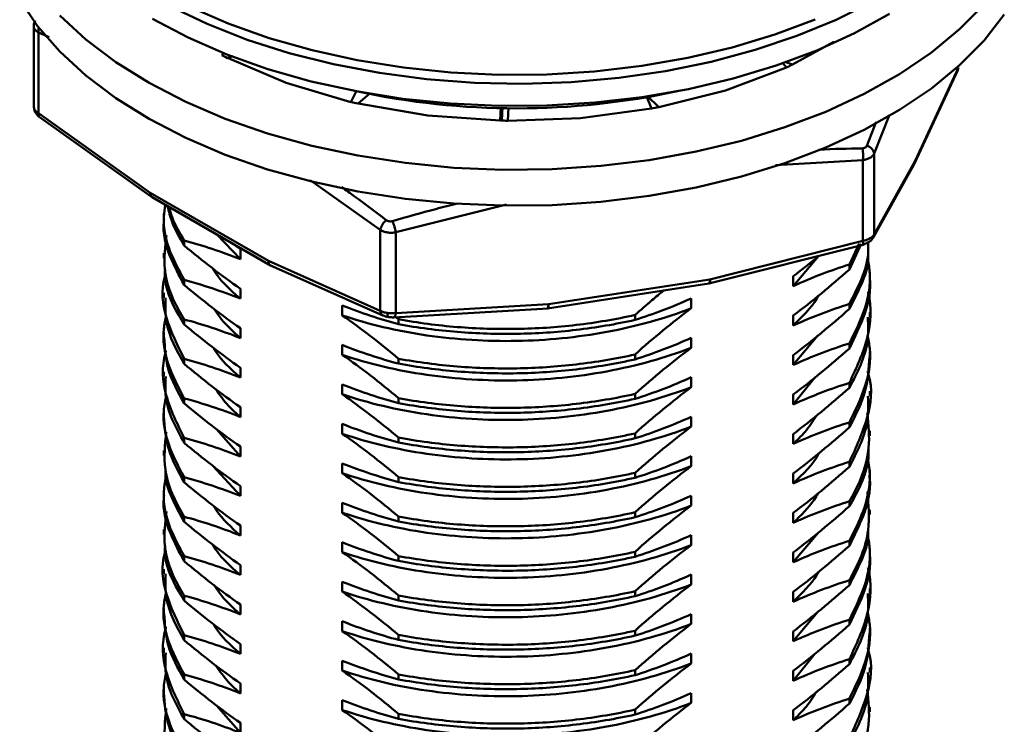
# Model space of a CAD drawing. Header units: millimetres. Extents: x 3186 to 3452, y 1587 to 1771.
# Tile 15 of 17: x 3337 to 3368, y 1723 to 1745. Entities that reach past the tile are written whole.
import ezdxf

# ---------------------------------------------------------------- set-up
doc = ezdxf.new("R2010")
doc.units = ezdxf.units.MM
doc.layers.add('粗实线层', color=7, linetype='Continuous', lineweight=50)

msp = doc.modelspace()

# ---------------------------------------------------------------- linework, layer by layer
at = {"layer": '粗实线层'}
for p, q in [((3337.861, 1744.36), (3337.861, 1741.846)), ((3338.007, 1744.154), (3338.007, 1741.644)), ((3338.34, 1744.006), (3338.007, 1744.154)), ((3361.42, 1743.155), (3362.704, 1743.86)), ((3343.698, 1743.452), (3343.762, 1743.515)), ((3344.041, 1743.413), (3343.876, 1743.361)), ((3343.876, 1743.361), (3345.695, 1742.586)), ((3359.339, 1742.357), (3361.233, 1743.07)), ((3361.233, 1743.07), (3361.107, 1743.21)), ((3361.181, 1743.24), (3361.42, 1743.155)), ((3366.572, 1743.061), (3365.229, 1740.168)), ((3365.211, 1740.086), (3366.554, 1742.979)), ((3345.695, 1742.586), (3347.711, 1741.995)), ((3347.711, 1741.995), (3347.884, 1742.344)), ((3348.311, 1742.271), (3347.932, 1741.944)), ((3357.041, 1741.792), (3356.888, 1742.181)), ((3356.913, 1742.186), (3357.268, 1741.835)), ((3357.268, 1741.835), (3359.339, 1742.357)), ((3347.932, 1741.944), (3350.101, 1741.576)), ((3352.345, 1741.419), (3352.365, 1741.834)), ((3352.607, 1741.822), (3352.583, 1741.415)), ((3354.84, 1741.496), (3357.041, 1741.792)), ((3338.007, 1741.644), (3341.48, 1739.179)), ((3338.034, 1741.53), (3341.523, 1739.054)), ((3350.101, 1741.576), (3352.345, 1741.419)), ((3352.583, 1741.415), (3354.84, 1741.496)), ((3364.434, 1741.597), (3363.958, 1740.399)), ((3364.019, 1741.38), (3363.734, 1740.639)), ((3363.958, 1740.399), (3363.958, 1737.888)), ((3363.604, 1740.195), (3360.893, 1740.038)), ((3363.604, 1737.684), (3363.604, 1740.195)), ((3363.933, 1737.797), (3365.19, 1740.05)), ((3363.958, 1737.888), (3365.229, 1740.168)), ((3365.204, 1740.077), (3365.209, 1740.086)), ((3348.622, 1738.026), (3346.441, 1739.574)), ((3345.149, 1737.061), (3341.48, 1739.179)), ((3341.542, 1739.042), (3345.211, 1736.924)), ((3352.539, 1738.816), (3349.105, 1737.952)), ((3341.898, 1738.524), (3341.898, 1738.371)), ((3343.55, 1737.883), (3344.277, 1737.117)), ((3348.622, 1735.516), (3348.622, 1738.026)), ((3349.105, 1737.952), (3349.105, 1735.441)), ((3342.532, 1737.697), (3342.532, 1737.544)), ((3344.01, 1737.617), (3344.277, 1737.423)), ((3358.821, 1736.362), (3363.614, 1737.567)), ((3358.86, 1736.491), (3363.604, 1737.684)), ((3363.189, 1736.952), (3363.488, 1737.601)), ((3363.189, 1736.799), (3363.557, 1737.595)), ((3341.898, 1737.299), (3341.898, 1737.146)), ((3344.277, 1737.423), (3344.277, 1737.117)), ((3361.444, 1736.284), (3362.228, 1737.207)), ((3345.149, 1737.061), (3348.622, 1735.516)), ((3345.193, 1736.934), (3348.706, 1735.368)), ((3363.189, 1736.799), (3363.189, 1736.952)), ((3361.444, 1736.284), (3361.444, 1736.59)), ((3363.822, 1736.538), (3363.822, 1736.691)), ((3342.532, 1736.473), (3342.532, 1736.32)), ((3353.817, 1735.587), (3358.828, 1736.362)), ((3358.86, 1736.491), (3353.849, 1735.716)), ((3358.828, 1736.363), (3358.843, 1736.365)), ((3341.898, 1736.074), (3341.898, 1735.921)), ((3344.277, 1736.198), (3344.277, 1735.892)), ((3347.443, 1735.374), (3347.443, 1735.681)), ((3349.105, 1735.441), (3353.849, 1735.716)), ((3358.278, 1735.902), (3358.278, 1735.595)), ((3363.189, 1735.574), (3363.189, 1735.728)), ((3349.046, 1735.312), (3353.84, 1735.591)), ((3353.801, 1735.587), (3353.817, 1735.589)), ((3356.533, 1735.386), (3356.533, 1735.233)), ((3361.444, 1735.059), (3361.444, 1735.365)), ((3363.822, 1735.314), (3363.822, 1735.467)), ((3342.532, 1735.248), (3342.532, 1735.095)), ((3349.188, 1735.253), (3349.099, 1735.327)), ((3349.188, 1735.1), (3349.188, 1735.253)), ((3341.898, 1734.849), (3341.898, 1734.696)), ((3344.277, 1734.974), (3344.277, 1734.667)), ((3361.444, 1733.834), (3362.212, 1734.744)), ((3347.443, 1734.15), (3347.443, 1734.456)), ((3358.278, 1734.677), (3358.278, 1734.371)), ((3363.189, 1734.35), (3363.189, 1734.503)), ((3356.533, 1734.161), (3356.533, 1734.008)), ((3361.444, 1733.834), (3361.444, 1734.14)), ((3363.822, 1734.089), (3363.822, 1734.242)), ((3342.532, 1734.023), (3342.532, 1733.87)), ((3349.188, 1733.875), (3349.188, 1734.028)), ((3341.898, 1733.625), (3341.898, 1733.472)), ((3344.277, 1733.749), (3344.277, 1733.443)), ((3347.443, 1732.925), (3347.443, 1733.231)), ((3358.278, 1733.452), (3358.278, 1733.146)), ((3361.444, 1732.609), (3362.119, 1733.443)), ((3363.189, 1733.125), (3363.189, 1733.278)), ((3356.533, 1732.936), (3356.533, 1732.783)), ((3361.444, 1732.609), (3361.444, 1732.915)), ((3363.822, 1732.864), (3363.822, 1733.017)), ((3342.532, 1732.798), (3342.532, 1732.645)), ((3349.188, 1732.65), (3349.188, 1732.804)), ((3341.898, 1732.4), (3341.898, 1732.247)), ((3344.277, 1732.524), (3344.277, 1732.218)), ((3347.443, 1731.7), (3347.443, 1732.006)), ((3358.278, 1732.227), (3358.278, 1731.921)), ((3363.189, 1731.9), (3363.189, 1732.053)), ((3343.535, 1731.842), (3344.277, 1730.993)), ((3356.533, 1731.711), (3356.533, 1731.558)), ((3361.444, 1731.384), (3361.444, 1731.691)), ((3363.822, 1731.639), (3363.822, 1731.792)), ((3342.532, 1731.573), (3342.532, 1731.42)), ((3349.188, 1731.426), (3349.188, 1731.579)), ((3341.898, 1731.175), (3341.898, 1731.022)), ((3344.277, 1731.299), (3344.277, 1730.993)), ((3347.443, 1730.475), (3347.443, 1730.781)), ((3358.278, 1731.002), (3358.278, 1730.696)), ((3363.189, 1730.675), (3363.189, 1730.828)), ((3343.424, 1730.704), (3344.277, 1729.768)), ((3356.533, 1730.487), (3356.533, 1730.334)), ((3361.444, 1730.16), (3361.444, 1730.466)), ((3363.822, 1730.414), (3363.822, 1730.567)), ((3342.532, 1730.349), (3342.532, 1730.195)), ((3349.188, 1730.201), (3349.188, 1730.354)), ((3341.898, 1729.95), (3341.898, 1729.797)), ((3344.277, 1730.074), (3344.277, 1729.768)), ((3347.443, 1729.25), (3347.443, 1729.557)), ((3358.278, 1729.777), (3358.278, 1729.471)), ((3363.189, 1729.45), (3363.189, 1729.604)), ((3356.533, 1729.262), (3356.533, 1729.109)), ((3361.444, 1728.935), (3361.444, 1729.241)), ((3363.822, 1729.189), (3363.822, 1729.343)), ((3342.532, 1729.124), (3342.532, 1728.971)), ((3349.188, 1728.976), (3349.188, 1729.129)), ((3341.898, 1728.725), (3341.898, 1728.572)), ((3344.277, 1728.849), (3344.277, 1728.543)), ((3361.444, 1727.71), (3362.228, 1728.633)), ((3347.443, 1728.026), (3347.443, 1728.332)), ((3358.278, 1728.553), (3358.278, 1728.246)), ((3363.189, 1728.226), (3363.189, 1728.379)), ((3356.533, 1728.037), (3356.533, 1727.884)), ((3361.444, 1727.71), (3361.444, 1728.016)), ((3363.822, 1727.965), (3363.822, 1728.118)), ((3342.532, 1727.899), (3342.532, 1727.746)), ((3349.188, 1727.751), (3349.188, 1727.904)), ((3341.898, 1727.501), (3341.898, 1727.348)), ((3344.277, 1727.625), (3344.277, 1727.318)), ((3347.443, 1726.801), (3347.443, 1727.107)), ((3358.278, 1727.328), (3358.278, 1727.022)), ((3363.189, 1727.001), (3363.189, 1727.154)), ((3356.533, 1726.812), (3356.533, 1726.659)), ((3363.822, 1726.74), (3363.822, 1726.893)), ((3342.532, 1726.674), (3342.532, 1726.521)), ((3349.188, 1726.526), (3349.188, 1726.68)), ((3361.444, 1726.485), (3361.444, 1726.791)), ((3341.898, 1726.276), (3341.898, 1726.123)), ((3344.277, 1726.4), (3344.277, 1726.094)), ((3347.443, 1725.576), (3347.443, 1725.882)), ((3358.278, 1726.103), (3358.278, 1725.797)), ((3361.444, 1725.26), (3362.212, 1726.17)), ((3363.189, 1725.776), (3363.189, 1725.929)), ((3356.533, 1725.587), (3356.533, 1725.434)), ((3363.822, 1725.515), (3363.822, 1725.668)), ((3342.532, 1725.449), (3342.532, 1725.296)), ((3349.188, 1725.302), (3349.188, 1725.455)), ((3361.444, 1725.26), (3361.444, 1725.567)), ((3341.898, 1725.051), (3341.898, 1724.898)), ((3344.277, 1725.175), (3344.277, 1724.869)), ((3347.443, 1724.351), (3347.443, 1724.657)), ((3358.278, 1724.878), (3358.278, 1724.572)), ((3361.444, 1724.036), (3362.119, 1724.869)), ((3363.189, 1724.551), (3363.189, 1724.704)), ((3356.533, 1724.363), (3356.533, 1724.209)), ((3363.822, 1724.29), (3363.822, 1724.443)), ((3342.532, 1724.225), (3342.532, 1724.071)), ((3349.188, 1724.077), (3349.188, 1724.23)), ((3361.444, 1724.036), (3361.444, 1724.342)), ((3341.898, 1723.826), (3341.898, 1723.673)), ((3344.277, 1723.95), (3344.277, 1723.644)), ((3347.443, 1723.126), (3347.443, 1723.433)), ((3358.278, 1723.653), (3358.278, 1723.347)), ((3363.189, 1723.326), (3363.189, 1723.479)), ((3343.535, 1723.268), (3344.277, 1722.419)), ((3356.533, 1723.138), (3356.533, 1722.985)), ((3363.822, 1723.065), (3363.822, 1723.219)), ((3342.532, 1723), (3342.532, 1722.847)), ((3349.188, 1722.852), (3349.188, 1723.005)), ((3361.444, 1722.811), (3361.444, 1723.117)), ((3344.277, 1722.725), (3344.277, 1722.419))]:
    msp.add_line(p, q, dxfattribs=at)
at = {"layer": '粗实线层', "flags": 128}
for points in [[(3337.425, 1745.174), (3337.981, 1744.352), (3338.667, 1743.565), (3339.477, 1742.818), (3340.406, 1742.118), (3341.443, 1741.471), (3342.582, 1740.884), (3343.81, 1740.36), (3345.118, 1739.905), (3346.494, 1739.523), (3347.926, 1739.217), (3349.401, 1738.989), (3350.907, 1738.843), (3352.43, 1738.778), (3353.957, 1738.796), (3355.474, 1738.897), (3356.968, 1739.079), (3358.426, 1739.341), (3359.835, 1739.681), (3361.183, 1740.095), (3362.457, 1740.58), (3363.648, 1741.133), (3364.743, 1741.747), (3365.734, 1742.417), (3366.612, 1743.139), (3367.369, 1743.904), (3367.999, 1744.707)], [(3367.369, 1745.019), (3366.612, 1744.253), (3365.734, 1743.532), (3364.743, 1742.861), (3363.648, 1742.247), (3362.457, 1741.695), (3361.183, 1741.21), (3359.835, 1740.795), (3358.426, 1740.455), (3356.968, 1740.193), (3355.474, 1740.011), (3353.957, 1739.911), (3352.43, 1739.893), (3350.907, 1739.957), (3349.401, 1740.104), (3347.926, 1740.331), (3346.494, 1740.637), (3345.118, 1741.02), (3343.81, 1741.475), (3342.582, 1741.998), (3341.443, 1742.586), (3340.406, 1743.233), (3339.477, 1743.932), (3338.667, 1744.679)], [(3363.906, 1745.116), (3362.773, 1744.549), (3361.554, 1744.045), (3360.258, 1743.609), (3358.897, 1743.245), (3357.482, 1742.956), (3356.028, 1742.745), (3354.545, 1742.614), (3353.048, 1742.563), (3351.549, 1742.593), (3350.061, 1742.705), (3348.599, 1742.896), (3347.173, 1743.166), (3345.798, 1743.511), (3344.484, 1743.929), (3343.245, 1744.417), (3342.089, 1744.969)], [(3342.709, 1744.949), (3343.902, 1744.431), (3345.173, 1743.98), (3346.512, 1743.6), (3347.907, 1743.294), (3349.345, 1743.064), (3350.814, 1742.914), (3352.301, 1742.843), (3353.793, 1742.853), (3355.276, 1742.944), (3356.739, 1743.114), (3358.167, 1743.363), (3359.549, 1743.688), (3360.872, 1744.086), (3362.125, 1744.554)], [(3341.547, 1744.575), (3342.656, 1743.992), (3343.855, 1743.472), (3345.133, 1743.018), (3346.478, 1742.636), (3347.88, 1742.328), (3349.326, 1742.098), (3350.803, 1741.946), (3352.298, 1741.875), (3353.798, 1741.885), (3355.289, 1741.977), (3356.759, 1742.148), (3358.195, 1742.398), (3359.584, 1742.725), (3360.914, 1743.125), (3362.174, 1743.595), (3363.351, 1744.132), (3364.436, 1744.73)], [(3337.878, 1744.433), (3337.88, 1744.467), (3337.883, 1744.482)], [(3352.397, 1741.418), (3352.408, 1741.639), (3352.417, 1741.831)], [(3365.229, 1740.168), (3365.223, 1740.121), (3365.211, 1740.086)], [(3363.609, 1737.563), (3363.613, 1737.566), (3363.614, 1737.567)], [(3345.213, 1736.924), (3345.221, 1736.919), (3345.232, 1736.913)], [(3353.849, 1735.716), (3353.847, 1735.671), (3353.843, 1735.635), (3353.836, 1735.608), (3353.826, 1735.591), (3353.817, 1735.587)], [(3348.738, 1735.355), (3348.712, 1735.365), (3348.706, 1735.368)], [(3348.899, 1735.331), (3348.888, 1735.322), (3348.878, 1735.319), (3348.869, 1735.324)]]:
    msp.add_lwpolyline(points, dxfattribs=at)
at = {"layer": '粗实线层'}
for centre, radius, start, end in [((3338.395, 1744.197), 0.39, 164.3588, 186.3844), ((3350.187, 1755.866), 14.008, 242.402, 243.221), ((3355.032, 1756.901), 15.158, 294.1491, 294.9262), ((3352.86, 1765.407), 23.61, 257.8109, 282.2116), ((3352.403, 1761.948), 20.497, 256.7676, 257.4031), ((3353.144, 1762.776), 21.343, 280.5224, 281.1409), ((3338.119, 1741.61), 0.116, 163.3314, 223.49), ((3352.86, 1765.038), 23.625, 268.7507, 269.3288), ((3362.729, 1740.346), 0.888, 350.2051, 13.7567), ((3363.653, 1740.34), 0.31, 11.0118, 74.9374), ((3341.623, 1739.161), 0.144, 172.7442, 235.9436), ((3349.152, 1737.909), 0.543, 129.1142, 167.5136), ((3346.89, 1737.499), 2.26, 11.5676, 20.7743), ((3363.727, 1737.898), 0.231, 322.9225, 357.7302), ((3363.312, 1737.602), 0.303, 353.3797, 15.7997), ((3345.296, 1737.045), 0.148, 173.6918, 235.0891), ((3345.317, 1737.056), 0.169, 178.2029, 231.8148), ((3358.711, 1736.459), 0.152, 320.2542, 12.1006), ((3358.709, 1736.446), 0.157, 328.6116, 16.3951), ((3348.816, 1735.529), 0.195, 183.7407, 235.5011), ((3349.04, 1735.42), 0.196, 171.618, 209.1591), ((3348.926, 1735.445), 0.179, 312.1107, 358.8649), ((3349.032, 1735.343), 0.0339, 214.2985, 294.5465)]:
    msp.add_arc(centre, radius, start, end, dxfattribs=at)
for points, knots in [([(3338.007, 1744.154), (3337.979, 1744.171), (3337.921, 1744.206), (3337.874, 1744.275), (3337.855, 1744.335), (3337.864, 1744.371), (3337.867, 1744.38)], [0, 0, 0, 0, 0.2992026, 0.5982188, 0.8973536, 1, 1, 1, 1]), ([(3337.902, 1744.523), (3337.887, 1744.487), (3337.861, 1744.423), (3337.864, 1744.357), (3337.866, 1744.329)], [0, 0, 0, 0, 0.5637978, 1, 1, 1, 1]), ([(3366.572, 1743.061), (3366.571, 1743.034), (3366.57, 1743.005), (3366.554, 1742.982), (3366.553, 1742.98)], [0, 0, 0, 0, 0.899669, 1, 1, 1, 1]), ([(3337.861, 1741.853), (3337.861, 1741.853), (3337.857, 1741.838), (3337.864, 1741.823), (3337.871, 1741.807)], [0, 0, 0, 0, 0.00256, 1, 1, 1, 1]), ([(3337.864, 1741.833), (3337.869, 1741.804), (3337.878, 1741.747), (3337.917, 1741.664), (3337.969, 1741.589), (3338.013, 1741.55), (3338.034, 1741.531)], [0, 0, 0, 0, 0.262688, 0.519702, 0.766802, 1, 1, 1, 1]), ([(3337.871, 1741.807), (3337.873, 1741.798), (3337.879, 1741.765), (3337.923, 1741.707), (3337.979, 1741.665), (3338.007, 1741.644)], [0, 0, 0, 0, 0.158808, 0.579414, 1, 1, 1, 1]), ([(3363.592, 1740.557), (3363.145, 1740.548), (3362.694, 1740.539), (3362.24, 1740.515), (3362.235, 1740.515)], [0, 0, 0, 0, 0.9896435, 1, 1, 1, 1]), ([(3363.734, 1740.639), (3363.728, 1740.627), (3363.717, 1740.604), (3363.683, 1740.579), (3363.641, 1740.561), (3363.608, 1740.558), (3363.592, 1740.557)], [0, 0, 0, 0, 0.2506536, 0.4999054, 0.7491883, 1, 1, 1, 1]), ([(3363.958, 1740.399), (3363.943, 1740.373), (3363.914, 1740.321), (3363.832, 1740.26), (3363.728, 1740.214), (3363.646, 1740.201), (3363.604, 1740.195)], [0, 0, 0, 0, 0.249979, 0.499802, 0.749724, 1, 1, 1, 1]), ([(3365.187, 1740.052), (3365.197, 1740.064), (3365.223, 1740.098), (3365.226, 1740.141), (3365.229, 1740.168)], [0, 0, 0, 0, 0.374452, 1, 1, 1, 1]), ([(3348.809, 1738.33), (3348.481, 1738.578), (3348.02, 1738.927), (3347.556, 1739.257), (3347.423, 1739.352)], [0, 0, 0, 0, 0.711435, 1, 1, 1, 1]), ([(3341.524, 1739.057), (3341.52, 1739.059), (3341.501, 1739.068), (3341.483, 1739.109), (3341.481, 1739.156), (3341.48, 1739.179)], [0, 0, 0, 0, 0.111033, 0.555517, 1, 1, 1, 1]), ([(3341.529, 1739.052), (3341.532, 1739.049), (3341.535, 1739.045), (3341.541, 1739.043), (3341.543, 1739.043)], [0, 0, 0, 0, 0.63129, 1, 1, 1, 1]), ([(3341.949, 1738.807), (3341.928, 1738.682), (3341.848, 1738.194), (3342.033, 1737.398), (3342.376, 1736.762), (3342.532, 1736.473)], [0, 0, 0, 0, 0.159137, 0.617274, 1, 1, 1, 1]), ([(3342.018, 1738.768), (3342.057, 1738.601), (3342.156, 1738.184), (3342.391, 1737.785), (3342.532, 1737.544)], [0, 0, 0, 0, 0.397936, 1, 1, 1, 1]), ([(3342.069, 1738.738), (3342.095, 1738.633), (3342.184, 1738.278), (3342.388, 1737.938), (3342.532, 1737.697)], [0, 0, 0, 0, 0.294211, 1, 1, 1, 1]), ([(3351.024, 1738.849), (3350.798, 1738.791), (3350.123, 1738.62), (3349.451, 1738.428), (3349.004, 1738.3)], [0, 0, 0, 0, 0.334903, 1, 1, 1, 1]), ([(3341.912, 1738.37), (3341.908, 1738.339), (3341.852, 1737.946), (3342.039, 1737.244), (3342.378, 1736.609), (3342.532, 1736.32)], [0, 0, 0, 0, 0.0445202, 0.5651053, 1, 1, 1, 1]), ([(3349.004, 1738.3), (3348.986, 1738.296), (3348.952, 1738.289), (3348.899, 1738.292), (3348.849, 1738.304), (3348.823, 1738.322), (3348.809, 1738.33)], [0, 0, 0, 0, 0.250654, 0.499905, 0.749188, 1, 1, 1, 1]), ([(3341.979, 1737.855), (3341.939, 1737.507), (3341.85, 1736.724), (3342.17, 1735.848), (3342.474, 1735.343), (3342.532, 1735.248)], [0, 0, 0, 0, 0.394644, 0.885499, 1, 1, 1, 1]), ([(3349.105, 1737.952), (3349.062, 1737.945), (3348.976, 1737.932), (3348.845, 1737.942), (3348.721, 1737.971), (3348.655, 1738.008), (3348.622, 1738.026)], [0, 0, 0, 0, 0.249979, 0.499802, 0.749724, 1, 1, 1, 1]), ([(3363.604, 1737.684), (3363.646, 1737.695), (3363.728, 1737.715), (3363.832, 1737.764), (3363.914, 1737.823), (3363.943, 1737.867), (3363.958, 1737.888)], [0, 0, 0, 0, 0.250525, 0.500532, 0.750272, 1, 1, 1, 1]), ([(3363.189, 1735.728), (3363.32, 1735.983), (3363.582, 1736.49), (3363.794, 1737.144), (3363.771, 1737.537), (3363.763, 1737.666)], [0, 0, 0, 0, 0.404171, 0.804078, 1, 1, 1, 1]), ([(3363.614, 1737.567), (3363.644, 1737.578), (3363.707, 1737.6), (3363.792, 1737.646), (3363.866, 1737.7), (3363.896, 1737.738), (3363.911, 1737.758)], [0, 0, 0, 0, 0.234026, 0.479808, 0.735756, 1, 1, 1, 1]), ([(3361.444, 1736.59), (3361.676, 1736.766), (3361.946, 1736.971), (3362.213, 1737.194), (3362.25, 1737.225)], [0, 0, 0, 0, 0.859417, 1, 1, 1, 1]), ([(3363.189, 1735.574), (3363.319, 1735.829), (3363.577, 1736.337), (3363.781, 1736.91), (3363.769, 1737.221), (3363.767, 1737.269)], [0, 0, 0, 0, 0.4610905, 0.9173163, 1, 1, 1, 1]), ([(3345.212, 1736.925), (3345.214, 1736.923), (3345.218, 1736.919), (3345.224, 1736.918), (3345.226, 1736.917)], [0, 0, 0, 0, 0.547018, 1, 1, 1, 1]), ([(3363.189, 1734.503), (3363.366, 1734.862), (3363.717, 1735.573), (3363.875, 1736.457), (3363.787, 1736.961), (3363.763, 1737.1)], [0, 0, 0, 0, 0.424458, 0.840933, 1, 1, 1, 1]), ([(3341.948, 1736.615), (3341.943, 1736.602), (3341.794, 1736.17), (3341.92, 1735.271), (3342.326, 1734.442), (3342.532, 1734.023)], [0, 0, 0, 0, 0.0149007, 0.5021048, 1, 1, 1, 1]), ([(3341.939, 1736.793), (3341.937, 1736.748), (3341.908, 1736.269), (3342.174, 1735.695), (3342.475, 1735.19), (3342.532, 1735.095)], [0, 0, 0, 0, 0.078036, 0.825613, 1, 1, 1, 1]), ([(3343.421, 1736.83), (3343.423, 1736.827), (3343.601, 1736.489), (3343.941, 1736.189), (3344.277, 1735.892)], [0, 0, 0, 0, 0.0103016, 1, 1, 1, 1]), ([(3363.189, 1734.35), (3363.363, 1734.708), (3363.707, 1735.419), (3363.874, 1736.167), (3363.821, 1736.535), (3363.821, 1736.538)], [0, 0, 0, 0, 0.502626, 0.995798, 1, 1, 1, 1]), ([(3357.422, 1736.144), (3357.3, 1736.044), (3357.002, 1735.799), (3356.707, 1735.539), (3356.533, 1735.386)], [0, 0, 0, 0, 0.409057, 1, 1, 1, 1]), ([(3361.444, 1735.059), (3361.723, 1735.329), (3362.03, 1735.626), (3362.213, 1735.954), (3362.23, 1735.983)], [0, 0, 0, 0, 0.910497, 1, 1, 1, 1]), ([(3363.189, 1733.278), (3363.404, 1733.741), (3363.831, 1734.657), (3363.894, 1735.633), (3363.766, 1736.108), (3363.763, 1736.119)], [0, 0, 0, 0, 0.499292, 0.988043, 1, 1, 1, 1]), ([(3341.956, 1735.922), (3341.948, 1735.66), (3341.928, 1734.96), (3342.299, 1734.29), (3342.532, 1733.87)], [0, 0, 0, 0, 0.373405, 1, 1, 1, 1]), ([(3353.801, 1735.585), (3353.801, 1735.585), (3353.81, 1735.581), (3353.824, 1735.6), (3353.841, 1735.642), (3353.846, 1735.691), (3353.849, 1735.716)], [0, 0, 0, 0, 0.005497, 0.336998, 0.668499, 1, 1, 1, 1]), ([(3341.978, 1735.368), (3341.947, 1735.231), (3341.834, 1734.734), (3341.981, 1733.854), (3342.347, 1733.153), (3342.532, 1732.798)], [0, 0, 0, 0, 0.15837, 0.574871, 1, 1, 1, 1]), ([(3343.468, 1735.569), (3343.518, 1735.491), (3343.722, 1735.173), (3344.038, 1734.885), (3344.277, 1734.667)], [0, 0, 0, 0, 0.245424, 1, 1, 1, 1]), ([(3347.443, 1735.374), (3348.251, 1735.099), (3349.141, 1734.887), (3350.984, 1734.62), (3351.935, 1734.564), (3353.786, 1734.597), (3354.737, 1734.69), (3356.58, 1735.033), (3357.47, 1735.283), (3358.278, 1735.595)], [0, 0, 0, 0, 0.25, 0.25, 0.5, 0.5, 0.75, 0.75, 1, 1, 1, 1]), ([(3348.622, 1735.516), (3348.655, 1735.501), (3348.721, 1735.472), (3348.805, 1735.456), (3348.846, 1735.448)], [0, 0, 0, 0, 0.506244, 1, 1, 1, 1]), ([(3348.706, 1735.368), (3348.73, 1735.359), (3348.779, 1735.341), (3348.839, 1735.33), (3348.869, 1735.324)], [0, 0, 0, 0, 0.504089, 1, 1, 1, 1]), ([(3348.846, 1735.448), (3348.888, 1735.443), (3348.975, 1735.433), (3349.061, 1735.439), (3349.105, 1735.441)], [0, 0, 0, 0, 0.49281, 1, 1, 1, 1]), ([(3349.188, 1735.253), (3349.785, 1735.142), (3350.398, 1735.062), (3351.631, 1734.962), (3352.251, 1734.944), (3353.47, 1734.964), (3354.089, 1735.004), (3355.323, 1735.148), (3355.936, 1735.252), (3356.533, 1735.386)], [0, 0, 0, 0, 0.25, 0.25, 0.5, 0.5, 0.75, 0.75, 1, 1, 1, 1]), ([(3348.869, 1735.324), (3348.898, 1735.32), (3348.958, 1735.313), (3349.017, 1735.312), (3349.046, 1735.312)], [0, 0, 0, 0, 0.500708, 1, 1, 1, 1]), ([(3349.188, 1735.1), (3349.785, 1734.989), (3350.398, 1734.909), (3351.631, 1734.809), (3352.251, 1734.791), (3353.47, 1734.811), (3354.089, 1734.851), (3355.323, 1734.995), (3355.936, 1735.099), (3356.533, 1735.233)], [0, 0, 0, 0, 0.25, 0.25, 0.5, 0.5, 0.75, 0.75, 1, 1, 1, 1]), ([(3363.189, 1733.125), (3363.43, 1733.588), (3363.803, 1734.306), (3363.771, 1735.05), (3363.759, 1735.314)], [0, 0, 0, 0, 0.64576, 1, 1, 1, 1]), ([(3363.189, 1732.053), (3363.373, 1732.43), (3363.738, 1733.177), (3363.886, 1734.1), (3363.776, 1734.62), (3363.747, 1734.758)], [0, 0, 0, 0, 0.428073, 0.847497, 1, 1, 1, 1]), ([(3341.914, 1734.697), (3341.931, 1734.368), (3341.969, 1733.668), (3342.337, 1733), (3342.532, 1732.645)], [0, 0, 0, 0, 0.4690772, 1, 1, 1, 1]), ([(3341.967, 1734.282), (3341.961, 1734.263), (3341.829, 1733.807), (3341.886, 1732.871), (3342.315, 1732.009), (3342.532, 1731.573)], [0, 0, 0, 0, 0.021216, 0.505404, 1, 1, 1, 1]), ([(3343.442, 1734.365), (3343.454, 1734.343), (3343.637, 1734.013), (3343.968, 1733.718), (3344.277, 1733.443)], [0, 0, 0, 0, 0.0665007, 1, 1, 1, 1]), ([(3347.443, 1734.15), (3348.251, 1733.874), (3349.141, 1733.663), (3350.984, 1733.395), (3351.935, 1733.339), (3353.786, 1733.373), (3354.737, 1733.465), (3356.58, 1733.808), (3357.47, 1734.058), (3358.278, 1734.371)], [0, 0, 0, 0, 0.25, 0.25, 0.5, 0.5, 0.75, 0.75, 1, 1, 1, 1]), ([(3349.188, 1734.028), (3349.785, 1733.918), (3350.398, 1733.837), (3351.631, 1733.738), (3352.251, 1733.719), (3353.47, 1733.739), (3354.089, 1733.78), (3355.323, 1733.924), (3355.936, 1734.027), (3356.533, 1734.161)], [0, 0, 0, 0, 0.25, 0.25, 0.5, 0.5, 0.75, 0.75, 1, 1, 1, 1]), ([(3349.188, 1733.875), (3349.785, 1733.764), (3350.398, 1733.684), (3351.631, 1733.584), (3352.251, 1733.566), (3353.47, 1733.586), (3354.089, 1733.627), (3355.323, 1733.77), (3355.936, 1733.874), (3356.533, 1734.008)], [0, 0, 0, 0, 0.25, 0.25, 0.5, 0.5, 0.75, 0.75, 1, 1, 1, 1]), ([(3363.189, 1731.9), (3363.383, 1732.277), (3363.752, 1732.993), (3363.79, 1733.738), (3363.809, 1734.09)], [0, 0, 0, 0, 0.527668, 1, 1, 1, 1]), ([(3363.189, 1730.828), (3363.395, 1731.275), (3363.802, 1732.157), (3363.923, 1733.126), (3363.765, 1733.606), (3363.754, 1733.641)], [0, 0, 0, 0, 0.486505, 0.962551, 1, 1, 1, 1]), ([(3341.962, 1733.472), (3341.951, 1733.227), (3341.917, 1732.527), (3342.29, 1731.856), (3342.532, 1731.42)], [0, 0, 0, 0, 0.349778, 1, 1, 1, 1]), ([(3343.512, 1733.085), (3343.633, 1732.91), (3343.843, 1732.607), (3344.149, 1732.333), (3344.277, 1732.218)], [0, 0, 0, 0, 0.580972, 1, 1, 1, 1]), ([(3347.443, 1732.925), (3348.251, 1732.649), (3349.141, 1732.438), (3350.984, 1732.17), (3351.935, 1732.114), (3353.786, 1732.148), (3354.737, 1732.24), (3356.58, 1732.583), (3357.47, 1732.833), (3358.278, 1733.146)], [0, 0, 0, 0, 0.25, 0.25, 0.5, 0.5, 0.75, 0.75, 1, 1, 1, 1]), ([(3349.188, 1732.804), (3349.785, 1732.693), (3350.398, 1732.612), (3351.631, 1732.513), (3352.251, 1732.494), (3353.47, 1732.515), (3354.089, 1732.555), (3355.323, 1732.699), (3355.936, 1732.802), (3356.533, 1732.936)], [0, 0, 0, 0, 0.25, 0.25, 0.5, 0.5, 0.75, 0.75, 1, 1, 1, 1]), ([(3341.974, 1732.901), (3341.942, 1732.737), (3341.844, 1732.228), (3341.999, 1731.356), (3342.353, 1730.687), (3342.532, 1730.349)], [0, 0, 0, 0, 0.190698, 0.591468, 1, 1, 1, 1]), ([(3349.188, 1732.65), (3349.785, 1732.54), (3350.398, 1732.459), (3351.631, 1732.36), (3352.251, 1732.341), (3353.47, 1732.361), (3354.089, 1732.402), (3355.323, 1732.546), (3355.936, 1732.649), (3356.533, 1732.783)], [0, 0, 0, 0, 0.25, 0.25, 0.5, 0.5, 0.75, 0.75, 1, 1, 1, 1]), ([(3363.189, 1730.675), (3363.42, 1731.122), (3363.792, 1731.839), (3363.773, 1732.584), (3363.766, 1732.865)], [0, 0, 0, 0, 0.623158, 1, 1, 1, 1]), ([(3363.189, 1729.604), (3363.244, 1729.701), (3363.547, 1730.238), (3363.867, 1731.154), (3363.782, 1731.972), (3363.744, 1732.329)], [0, 0, 0, 0, 0.11168, 0.613005, 1, 1, 1, 1]), ([(3341.9, 1732.247), (3341.926, 1731.901), (3341.978, 1731.201), (3342.346, 1730.534), (3342.532, 1730.195)], [0, 0, 0, 0, 0.493281, 1, 1, 1, 1]), ([(3361.444, 1731.384), (3361.569, 1731.505), (3361.853, 1731.78), (3362.049, 1732.081), (3362.159, 1732.25)], [0, 0, 0, 0, 0.4394237, 1, 1, 1, 1]), ([(3341.974, 1731.749), (3341.935, 1731.362), (3341.871, 1730.725), (3342.128, 1729.843), (3342.397, 1729.364), (3342.532, 1729.124)], [0, 0, 0, 0, 0.434136, 0.715546, 1, 1, 1, 1]), ([(3347.443, 1731.7), (3348.251, 1731.424), (3349.141, 1731.213), (3350.984, 1730.945), (3351.935, 1730.889), (3353.786, 1730.923), (3354.737, 1731.016), (3356.58, 1731.358), (3357.47, 1731.608), (3358.278, 1731.921)], [0, 0, 0, 0, 0.25, 0.25, 0.5, 0.5, 0.75, 0.75, 1, 1, 1, 1]), ([(3349.188, 1731.579), (3349.785, 1731.468), (3350.398, 1731.387), (3351.631, 1731.288), (3352.251, 1731.269), (3353.47, 1731.29), (3354.089, 1731.33), (3355.323, 1731.474), (3355.936, 1731.577), (3356.533, 1731.711)], [0, 0, 0, 0, 0.25, 0.25, 0.5, 0.5, 0.75, 0.75, 1, 1, 1, 1]), ([(3349.188, 1731.426), (3349.785, 1731.315), (3350.398, 1731.234), (3351.631, 1731.135), (3352.251, 1731.116), (3353.47, 1731.137), (3354.089, 1731.177), (3355.323, 1731.321), (3355.936, 1731.424), (3356.533, 1731.558)], [0, 0, 0, 0, 0.25, 0.25, 0.5, 0.5, 0.75, 0.75, 1, 1, 1, 1]), ([(3361.444, 1730.16), (3361.751, 1730.453), (3362.067, 1730.755), (3362.243, 1731.09), (3362.247, 1731.099)], [0, 0, 0, 0, 0.974522, 1, 1, 1, 1]), ([(3363.189, 1729.45), (3363.244, 1729.548), (3363.544, 1730.084), (3363.81, 1730.691), (3363.783, 1731.198), (3363.781, 1731.243)], [0, 0, 0, 0, 0.1685977, 0.9254275, 1, 1, 1, 1]), ([(3363.189, 1728.379), (3363.344, 1728.683), (3363.687, 1729.36), (3363.875, 1730.253), (3363.784, 1730.823), (3363.754, 1731.007)], [0, 0, 0, 0, 0.357152, 0.792406, 1, 1, 1, 1]), ([(3341.952, 1730.58), (3341.95, 1730.533), (3341.936, 1730.235), (3342.141, 1729.69), (3342.401, 1729.211), (3342.532, 1728.971)], [0, 0, 0, 0, 0.085933, 0.540508, 1, 1, 1, 1]), ([(3347.443, 1730.475), (3348.251, 1730.2), (3349.141, 1729.988), (3350.984, 1729.721), (3351.935, 1729.664), (3353.786, 1729.698), (3354.737, 1729.791), (3356.58, 1730.134), (3357.47, 1730.383), (3358.278, 1730.696)], [0, 0, 0, 0, 0.25, 0.25, 0.5, 0.5, 0.75, 0.75, 1, 1, 1, 1]), ([(3349.188, 1730.354), (3349.785, 1730.243), (3350.398, 1730.162), (3351.631, 1730.063), (3352.251, 1730.044), (3353.47, 1730.065), (3354.089, 1730.105), (3355.323, 1730.249), (3355.936, 1730.353), (3356.533, 1730.487)], [0, 0, 0, 0, 0.25, 0.25, 0.5, 0.5, 0.75, 0.75, 1, 1, 1, 1]), ([(3341.967, 1730.373), (3341.937, 1730.2), (3341.845, 1729.666), (3342.031, 1728.823), (3342.375, 1728.188), (3342.532, 1727.899)], [0, 0, 0, 0, 0.206191, 0.639176, 1, 1, 1, 1]), ([(3349.188, 1730.201), (3349.785, 1730.09), (3350.398, 1730.009), (3351.631, 1729.91), (3352.251, 1729.891), (3353.47, 1729.912), (3354.089, 1729.952), (3355.323, 1730.096), (3355.936, 1730.2), (3356.533, 1730.334)], [0, 0, 0, 0, 0.25, 0.25, 0.5, 0.5, 0.75, 0.75, 1, 1, 1, 1]), ([(3363.189, 1728.226), (3363.341, 1728.53), (3363.679, 1729.206), (3363.868, 1729.953), (3363.812, 1730.376), (3363.807, 1730.414)], [0, 0, 0, 0, 0.427871, 0.949309, 1, 1, 1, 1]), ([(3363.189, 1727.154), (3363.323, 1727.409), (3363.59, 1727.917), (3363.846, 1728.837), (3363.785, 1729.498), (3363.748, 1729.895)], [0, 0, 0, 0, 0.287712, 0.572383, 1, 1, 1, 1]), ([(3341.912, 1729.796), (3341.908, 1729.765), (3341.852, 1729.371), (3342.039, 1728.67), (3342.378, 1728.035), (3342.532, 1727.746)], [0, 0, 0, 0, 0.045058, 0.565933, 1, 1, 1, 1]), ([(3361.444, 1728.935), (3361.682, 1729.168), (3361.98, 1729.461), (3362.174, 1729.781), (3362.213, 1729.845)], [0, 0, 0, 0, 0.7979923, 1, 1, 1, 1]), ([(3341.979, 1729.282), (3341.939, 1728.933), (3341.85, 1728.15), (3342.17, 1727.273), (3342.475, 1726.769), (3342.532, 1726.674)], [0, 0, 0, 0, 0.395119, 0.886167, 1, 1, 1, 1]), ([(3343.458, 1729.453), (3343.484, 1729.409), (3343.675, 1729.085), (3343.998, 1728.795), (3344.277, 1728.543)], [0, 0, 0, 0, 0.1362842, 1, 1, 1, 1]), ([(3347.443, 1729.25), (3348.251, 1728.975), (3349.141, 1728.763), (3350.984, 1728.496), (3351.935, 1728.44), (3353.786, 1728.473), (3354.737, 1728.566), (3356.58, 1728.909), (3357.47, 1729.159), (3358.278, 1729.471)], [0, 0, 0, 0, 0.25, 0.25, 0.5, 0.5, 0.75, 0.75, 1, 1, 1, 1]), ([(3349.188, 1729.129), (3349.785, 1729.018), (3350.398, 1728.938), (3351.631, 1728.838), (3352.251, 1728.82), (3353.47, 1728.84), (3354.089, 1728.88), (3355.323, 1729.024), (3355.936, 1729.128), (3356.533, 1729.262)], [0, 0, 0, 0, 0.25, 0.25, 0.5, 0.5, 0.75, 0.75, 1, 1, 1, 1]), ([(3349.188, 1728.976), (3349.785, 1728.865), (3350.398, 1728.785), (3351.631, 1728.685), (3352.251, 1728.666), (3353.47, 1728.687), (3354.089, 1728.727), (3355.323, 1728.871), (3355.936, 1728.975), (3356.533, 1729.109)], [0, 0, 0, 0, 0.25, 0.25, 0.5, 0.5, 0.75, 0.75, 1, 1, 1, 1]), ([(3363.189, 1727.001), (3363.319, 1727.256), (3363.577, 1727.764), (3363.782, 1728.337), (3363.769, 1728.649), (3363.768, 1728.697)], [0, 0, 0, 0, 0.461189, 0.917503, 1, 1, 1, 1]), ([(3363.189, 1725.929), (3363.366, 1726.288), (3363.717, 1727), (3363.875, 1727.885), (3363.787, 1728.388), (3363.763, 1728.527)], [0, 0, 0, 0, 0.424693, 0.841386, 1, 1, 1, 1]), ([(3341.948, 1728.041), (3341.943, 1728.028), (3341.795, 1727.596), (3341.92, 1726.697), (3342.326, 1725.868), (3342.532, 1725.449)], [0, 0, 0, 0, 0.0151117, 0.5022105, 1, 1, 1, 1]), ([(3341.94, 1728.218), (3341.937, 1728.173), (3341.908, 1727.694), (3342.174, 1727.12), (3342.475, 1726.616), (3342.532, 1726.521)], [0, 0, 0, 0, 0.078145, 0.826515, 1, 1, 1, 1]), ([(3343.422, 1728.257), (3343.424, 1728.253), (3343.601, 1727.915), (3343.941, 1727.615), (3344.277, 1727.318)], [0, 0, 0, 0, 0.010865, 1, 1, 1, 1]), ([(3347.443, 1728.026), (3348.251, 1727.75), (3349.141, 1727.539), (3350.984, 1727.271), (3351.935, 1727.215), (3353.786, 1727.249), (3354.737, 1727.341), (3356.58, 1727.684), (3357.47, 1727.934), (3358.278, 1728.246)], [0, 0, 0, 0, 0.25, 0.25, 0.5, 0.5, 0.75, 0.75, 1, 1, 1, 1]), ([(3349.188, 1727.904), (3349.785, 1727.793), (3350.398, 1727.713), (3351.631, 1727.613), (3352.251, 1727.595), (3353.47, 1727.615), (3354.089, 1727.656), (3355.323, 1727.799), (3355.936, 1727.903), (3356.533, 1728.037)], [0, 0, 0, 0, 0.25, 0.25, 0.5, 0.5, 0.75, 0.75, 1, 1, 1, 1]), ([(3349.188, 1727.751), (3349.785, 1727.64), (3350.398, 1727.56), (3351.631, 1727.46), (3352.251, 1727.442), (3353.47, 1727.462), (3354.089, 1727.503), (3355.323, 1727.646), (3355.936, 1727.75), (3356.533, 1727.884)], [0, 0, 0, 0, 0.25, 0.25, 0.5, 0.5, 0.75, 0.75, 1, 1, 1, 1]), ([(3363.189, 1725.776), (3363.363, 1726.135), (3363.707, 1726.847), (3363.874, 1727.595), (3363.822, 1727.962), (3363.821, 1727.965)], [0, 0, 0, 0, 0.503037, 0.996599, 1, 1, 1, 1]), ([(3361.444, 1726.485), (3361.723, 1726.756), (3362.03, 1727.052), (3362.213, 1727.38), (3362.23, 1727.409)], [0, 0, 0, 0, 0.9109618, 1, 1, 1, 1]), ([(3363.189, 1724.704), (3363.405, 1725.168), (3363.831, 1726.084), (3363.894, 1727.061), (3363.766, 1727.535), (3363.763, 1727.546)], [0, 0, 0, 0, 0.499488, 0.988436, 1, 1, 1, 1]), ([(3341.955, 1727.348), (3341.948, 1727.087), (3341.928, 1726.386), (3342.299, 1725.716), (3342.532, 1725.296)], [0, 0, 0, 0, 0.373679, 1, 1, 1, 1]), ([(3341.978, 1726.794), (3341.947, 1726.657), (3341.834, 1726.16), (3341.981, 1725.28), (3342.347, 1724.579), (3342.532, 1724.225)], [0, 0, 0, 0, 0.158861, 0.575122, 1, 1, 1, 1]), ([(3343.468, 1726.996), (3343.518, 1726.917), (3343.722, 1726.6), (3344.039, 1726.311), (3344.277, 1726.094)], [0, 0, 0, 0, 0.246215, 1, 1, 1, 1]), ([(3347.443, 1726.801), (3348.251, 1726.525), (3349.141, 1726.314), (3350.984, 1726.046), (3351.935, 1725.99), (3353.786, 1726.024), (3354.737, 1726.116), (3356.58, 1726.459), (3357.47, 1726.709), (3358.278, 1727.022)], [0, 0, 0, 0, 0.25, 0.25, 0.5, 0.5, 0.75, 0.75, 1, 1, 1, 1]), ([(3349.188, 1726.68), (3349.785, 1726.569), (3350.398, 1726.488), (3351.631, 1726.389), (3352.251, 1726.37), (3353.47, 1726.39), (3354.089, 1726.431), (3355.323, 1726.575), (3355.936, 1726.678), (3356.533, 1726.812)], [0, 0, 0, 0, 0.25, 0.25, 0.5, 0.5, 0.75, 0.75, 1, 1, 1, 1]), ([(3349.188, 1726.526), (3349.785, 1726.416), (3350.398, 1726.335), (3351.631, 1726.236), (3352.251, 1726.217), (3353.47, 1726.237), (3354.089, 1726.278), (3355.323, 1726.422), (3355.936, 1726.525), (3356.533, 1726.659)], [0, 0, 0, 0, 0.25, 0.25, 0.5, 0.5, 0.75, 0.75, 1, 1, 1, 1]), ([(3363.189, 1724.551), (3363.43, 1725.015), (3363.803, 1725.732), (3363.771, 1726.477), (3363.759, 1726.74)], [0, 0, 0, 0, 0.646171, 1, 1, 1, 1]), ([(3363.189, 1723.479), (3363.373, 1723.857), (3363.738, 1724.604), (3363.886, 1725.527), (3363.776, 1726.046), (3363.747, 1726.184)], [0, 0, 0, 0, 0.42835, 0.84804, 1, 1, 1, 1]), ([(3341.914, 1726.123), (3341.931, 1725.795), (3341.969, 1725.094), (3342.337, 1724.426), (3342.532, 1724.071)], [0, 0, 0, 0, 0.469352, 1, 1, 1, 1]), ([(3341.967, 1725.708), (3341.961, 1725.688), (3341.829, 1725.232), (3341.887, 1724.296), (3342.315, 1723.435), (3342.532, 1723)], [0, 0, 0, 0, 0.021657, 0.505624, 1, 1, 1, 1]), ([(3343.442, 1725.791), (3343.454, 1725.769), (3343.637, 1725.439), (3343.968, 1725.144), (3344.277, 1724.869)], [0, 0, 0, 0, 0.067714, 1, 1, 1, 1]), ([(3347.443, 1725.576), (3348.251, 1725.3), (3349.141, 1725.089), (3350.984, 1724.821), (3351.935, 1724.765), (3353.786, 1724.799), (3354.737, 1724.892), (3356.58, 1725.234), (3357.47, 1725.484), (3358.278, 1725.797)], [0, 0, 0, 0, 0.25, 0.25, 0.5, 0.5, 0.75, 0.75, 1, 1, 1, 1]), ([(3349.188, 1725.455), (3349.785, 1725.344), (3350.398, 1725.263), (3351.631, 1725.164), (3352.251, 1725.145), (3353.47, 1725.166), (3354.089, 1725.206), (3355.323, 1725.35), (3355.936, 1725.453), (3356.533, 1725.587)], [0, 0, 0, 0, 0.25, 0.25, 0.5, 0.5, 0.75, 0.75, 1, 1, 1, 1]), ([(3349.188, 1725.302), (3349.785, 1725.191), (3350.398, 1725.11), (3351.631, 1725.011), (3352.251, 1724.992), (3353.47, 1725.013), (3354.089, 1725.053), (3355.323, 1725.197), (3355.936, 1725.3), (3356.533, 1725.434)], [0, 0, 0, 0, 0.25, 0.25, 0.5, 0.5, 0.75, 0.75, 1, 1, 1, 1]), ([(3363.189, 1723.326), (3363.383, 1723.704), (3363.752, 1724.419), (3363.79, 1725.164), (3363.809, 1725.516)], [0, 0, 0, 0, 0.527942, 1, 1, 1, 1]), ([(3363.189, 1722.255), (3363.395, 1722.701), (3363.802, 1723.584), (3363.923, 1724.554), (3363.765, 1725.033), (3363.754, 1725.068)], [0, 0, 0, 0, 0.486631, 0.962803, 1, 1, 1, 1]), ([(3341.962, 1724.898), (3341.951, 1724.653), (3341.917, 1723.953), (3342.29, 1723.282), (3342.532, 1722.847)], [0, 0, 0, 0, 0.350189, 1, 1, 1, 1]), ([(3343.511, 1724.512), (3343.634, 1724.336), (3343.844, 1724.033), (3344.149, 1723.759), (3344.277, 1723.644)], [0, 0, 0, 0, 0.5826698, 1, 1, 1, 1]), ([(3347.443, 1724.351), (3348.251, 1724.075), (3349.141, 1723.864), (3350.984, 1723.597), (3351.935, 1723.54), (3353.786, 1723.574), (3354.737, 1723.667), (3356.58, 1724.009), (3357.47, 1724.259), (3358.278, 1724.572)], [0, 0, 0, 0, 0.25, 0.25, 0.5, 0.5, 0.75, 0.75, 1, 1, 1, 1]), ([(3349.188, 1724.23), (3349.785, 1724.119), (3350.398, 1724.038), (3351.631, 1723.939), (3352.251, 1723.92), (3353.47, 1723.941), (3354.089, 1723.981), (3355.323, 1724.125), (3355.936, 1724.229), (3356.533, 1724.363)], [0, 0, 0, 0, 0.25, 0.25, 0.5, 0.5, 0.75, 0.75, 1, 1, 1, 1]), ([(3341.974, 1724.327), (3341.942, 1724.163), (3341.844, 1723.653), (3342, 1722.782), (3342.353, 1722.113), (3342.532, 1721.775)], [0, 0, 0, 0, 0.191413, 0.591834, 1, 1, 1, 1]), ([(3349.188, 1724.077), (3349.785, 1723.966), (3350.398, 1723.885), (3351.631, 1723.786), (3352.251, 1723.767), (3353.47, 1723.788), (3354.089, 1723.828), (3355.323, 1723.972), (3355.936, 1724.076), (3356.533, 1724.209)], [0, 0, 0, 0, 0.25, 0.25, 0.5, 0.5, 0.75, 0.75, 1, 1, 1, 1]), ([(3363.189, 1722.102), (3363.421, 1722.549), (3363.792, 1723.266), (3363.773, 1724.011), (3363.766, 1724.291)], [0, 0, 0, 0, 0.623432, 1, 1, 1, 1]), ([(3363.189, 1721.03), (3363.244, 1721.128), (3363.548, 1721.665), (3363.867, 1722.581), (3363.782, 1723.398), (3363.744, 1723.754)], [0, 0, 0, 0, 0.112389, 0.613649, 1, 1, 1, 1]), ([(3341.899, 1723.673), (3341.925, 1723.328), (3341.978, 1722.627), (3342.346, 1721.96), (3342.532, 1721.622)], [0, 0, 0, 0, 0.493693, 1, 1, 1, 1]), ([(3361.444, 1722.811), (3361.569, 1722.932), (3361.853, 1723.207), (3362.049, 1723.508), (3362.159, 1723.676)], [0, 0, 0, 0, 0.4412186, 1, 1, 1, 1]), ([(3341.974, 1723.176), (3341.935, 1722.788), (3341.871, 1722.15), (3342.129, 1721.269), (3342.397, 1720.79), (3342.532, 1720.55)], [0, 0, 0, 0, 0.43482, 0.715893, 1, 1, 1, 1]), ([(3347.443, 1723.126), (3348.251, 1722.851), (3349.141, 1722.639), (3350.984, 1722.372), (3351.935, 1722.316), (3353.786, 1722.349), (3354.737, 1722.442), (3356.58, 1722.785), (3357.47, 1723.034), (3358.278, 1723.347)], [0, 0, 0, 0, 0.25, 0.25, 0.5, 0.5, 0.75, 0.75, 1, 1, 1, 1]), ([(3349.188, 1723.005), (3349.785, 1722.894), (3350.398, 1722.814), (3351.631, 1722.714), (3352.251, 1722.695), (3353.47, 1722.716), (3354.089, 1722.756), (3355.323, 1722.9), (3355.936, 1723.004), (3356.533, 1723.138)], [0, 0, 0, 0, 0.25, 0.25, 0.5, 0.5, 0.75, 0.75, 1, 1, 1, 1]), ([(3349.188, 1722.852), (3349.785, 1722.741), (3350.398, 1722.66), (3351.631, 1722.561), (3352.251, 1722.542), (3353.47, 1722.563), (3354.089, 1722.603), (3355.323, 1722.747), (3355.936, 1722.851), (3356.533, 1722.985)], [0, 0, 0, 0, 0.25, 0.25, 0.5, 0.5, 0.75, 0.75, 1, 1, 1, 1])]:
    msp.add_open_spline(points, degree=3, knots=knots, dxfattribs=at)
for points in [[(3344.277, 1737.117), (3343.689, 1737.354), (3343.107, 1737.544), (3342.532, 1737.697)], [(3342.532, 1737.544), (3343.107, 1737.061), (3343.69, 1736.608), (3344.277, 1736.198)], [(3363.189, 1736.952), (3362.613, 1736.771), (3362.031, 1736.552), (3361.444, 1736.284)], [(3361.444, 1735.365), (3362.032, 1735.807), (3362.614, 1736.29), (3363.189, 1736.799)], [(3344.277, 1735.892), (3343.689, 1736.129), (3343.107, 1736.319), (3342.532, 1736.473)], [(3342.532, 1736.32), (3343.107, 1735.836), (3343.69, 1735.383), (3344.277, 1734.974)], [(3347.443, 1735.681), (3348.031, 1735.443), (3348.613, 1735.254), (3349.188, 1735.1)], [(3356.533, 1735.233), (3357.108, 1735.414), (3357.69, 1735.633), (3358.278, 1735.902)], [(3363.189, 1735.728), (3362.613, 1735.547), (3362.031, 1735.327), (3361.444, 1735.059)], [(3349.188, 1734.028), (3348.613, 1734.512), (3348.03, 1734.965), (3347.443, 1735.374)], [(3358.278, 1735.595), (3357.689, 1735.153), (3357.107, 1734.671), (3356.533, 1734.161)], [(3361.444, 1734.14), (3362.032, 1734.582), (3362.614, 1735.065), (3363.189, 1735.574)], [(3344.277, 1734.667), (3343.689, 1734.905), (3343.107, 1735.094), (3342.532, 1735.248)], [(3342.532, 1735.095), (3343.107, 1734.611), (3343.69, 1734.158), (3344.277, 1733.749)], [(3347.443, 1734.456), (3348.031, 1734.218), (3348.613, 1734.029), (3349.188, 1733.875)], [(3356.533, 1734.008), (3357.108, 1734.189), (3357.69, 1734.408), (3358.278, 1734.677)], [(3363.189, 1734.503), (3362.613, 1734.322), (3362.031, 1734.102), (3361.444, 1733.834)], [(3349.188, 1732.804), (3348.613, 1733.287), (3348.03, 1733.74), (3347.443, 1734.15)], [(3358.278, 1734.371), (3357.689, 1733.929), (3357.107, 1733.446), (3356.533, 1732.936)], [(3361.444, 1732.915), (3362.032, 1733.357), (3362.614, 1733.84), (3363.189, 1734.35)], [(3344.277, 1733.443), (3343.689, 1733.68), (3343.107, 1733.869), (3342.532, 1734.023)], [(3342.532, 1733.87), (3343.107, 1733.386), (3343.69, 1732.933), (3344.277, 1732.524)], [(3347.443, 1733.231), (3348.031, 1732.994), (3348.613, 1732.804), (3349.188, 1732.65)], [(3356.533, 1732.783), (3357.108, 1732.964), (3357.69, 1733.184), (3358.278, 1733.452)], [(3363.189, 1733.278), (3362.613, 1733.097), (3362.031, 1732.878), (3361.444, 1732.609)], [(3349.188, 1731.579), (3348.613, 1732.062), (3348.03, 1732.515), (3347.443, 1732.925)], [(3358.278, 1733.146), (3357.689, 1732.704), (3357.107, 1732.221), (3356.533, 1731.711)], [(3361.444, 1731.691), (3362.032, 1732.133), (3362.614, 1732.615), (3363.189, 1733.125)], [(3344.277, 1732.218), (3343.689, 1732.455), (3343.107, 1732.644), (3342.532, 1732.798)], [(3342.532, 1732.645), (3343.107, 1732.161), (3343.69, 1731.709), (3344.277, 1731.299)], [(3347.443, 1732.006), (3348.031, 1731.769), (3348.613, 1731.58), (3349.188, 1731.426)], [(3356.533, 1731.558), (3357.108, 1731.739), (3357.69, 1731.959), (3358.278, 1732.227)], [(3363.189, 1732.053), (3362.613, 1731.872), (3362.031, 1731.653), (3361.444, 1731.384)], [(3349.188, 1730.354), (3348.613, 1730.838), (3348.03, 1731.29), (3347.443, 1731.7)], [(3358.278, 1731.921), (3357.689, 1731.479), (3357.107, 1730.996), (3356.533, 1730.487)], [(3361.444, 1730.466), (3362.032, 1730.908), (3362.614, 1731.39), (3363.189, 1731.9)], [(3344.277, 1730.993), (3343.689, 1731.23), (3343.107, 1731.42), (3342.532, 1731.573)], [(3342.532, 1731.42), (3343.107, 1730.937), (3343.69, 1730.484), (3344.277, 1730.074)], [(3347.443, 1730.781), (3348.031, 1730.544), (3348.613, 1730.355), (3349.188, 1730.201)], [(3356.533, 1730.334), (3357.108, 1730.514), (3357.69, 1730.734), (3358.278, 1731.002)], [(3363.189, 1730.828), (3362.613, 1730.647), (3362.031, 1730.428), (3361.444, 1730.16)], [(3349.188, 1729.129), (3348.613, 1729.613), (3348.03, 1730.066), (3347.443, 1730.475)], [(3358.278, 1730.696), (3357.689, 1730.254), (3357.107, 1729.771), (3356.533, 1729.262)], [(3361.444, 1729.241), (3362.032, 1729.683), (3362.614, 1730.166), (3363.189, 1730.675)], [(3344.277, 1729.768), (3343.689, 1730.005), (3343.107, 1730.195), (3342.532, 1730.349)], [(3342.532, 1730.195), (3343.107, 1729.712), (3343.69, 1729.259), (3344.277, 1728.849)], [(3347.443, 1729.557), (3348.031, 1729.319), (3348.613, 1729.13), (3349.188, 1728.976)], [(3356.533, 1729.109), (3357.108, 1729.29), (3357.69, 1729.509), (3358.278, 1729.777)], [(3363.189, 1729.604), (3362.613, 1729.423), (3362.031, 1729.203), (3361.444, 1728.935)], [(3349.188, 1727.904), (3348.613, 1728.388), (3348.03, 1728.841), (3347.443, 1729.25)], [(3358.278, 1729.471), (3357.689, 1729.029), (3357.107, 1728.547), (3356.533, 1728.037)], [(3361.444, 1728.016), (3362.032, 1728.458), (3362.614, 1728.941), (3363.189, 1729.45)], [(3344.277, 1728.543), (3343.689, 1728.781), (3343.107, 1728.97), (3342.532, 1729.124)], [(3342.532, 1728.971), (3343.107, 1728.487), (3343.69, 1728.034), (3344.277, 1727.625)], [(3347.443, 1728.332), (3348.031, 1728.094), (3348.613, 1727.905), (3349.188, 1727.751)], [(3356.533, 1727.884), (3357.108, 1728.065), (3357.69, 1728.284), (3358.278, 1728.553)], [(3363.189, 1728.379), (3362.613, 1728.198), (3362.031, 1727.978), (3361.444, 1727.71)], [(3349.188, 1726.68), (3348.613, 1727.163), (3348.03, 1727.616), (3347.443, 1728.026)], [(3358.278, 1728.246), (3357.689, 1727.805), (3357.107, 1727.322), (3356.533, 1726.812)], [(3361.444, 1726.791), (3362.032, 1727.233), (3362.614, 1727.716), (3363.189, 1728.226)], [(3344.277, 1727.318), (3343.689, 1727.556), (3343.107, 1727.745), (3342.532, 1727.899)], [(3342.532, 1727.746), (3343.107, 1727.262), (3343.69, 1726.809), (3344.277, 1726.4)], [(3347.443, 1727.107), (3348.031, 1726.87), (3348.613, 1726.68), (3349.188, 1726.526)], [(3356.533, 1726.659), (3357.108, 1726.84), (3357.69, 1727.06), (3358.278, 1727.328)], [(3363.189, 1727.154), (3362.613, 1726.973), (3362.031, 1726.753), (3361.444, 1726.485)], [(3349.188, 1725.455), (3348.613, 1725.938), (3348.03, 1726.391), (3347.443, 1726.801)], [(3358.278, 1727.022), (3357.689, 1726.58), (3357.107, 1726.097), (3356.533, 1725.587)], [(3361.444, 1725.567), (3362.032, 1726.008), (3362.614, 1726.491), (3363.189, 1727.001)], [(3344.277, 1726.094), (3343.689, 1726.331), (3343.107, 1726.52), (3342.532, 1726.674)], [(3342.532, 1726.521), (3343.107, 1726.037), (3343.69, 1725.585), (3344.277, 1725.175)], [(3347.443, 1725.882), (3348.031, 1725.645), (3348.613, 1725.455), (3349.188, 1725.302)], [(3356.533, 1725.434), (3357.108, 1725.615), (3357.69, 1725.835), (3358.278, 1726.103)], [(3363.189, 1725.929), (3362.613, 1725.748), (3362.031, 1725.529), (3361.444, 1725.26)], [(3349.188, 1724.23), (3348.613, 1724.714), (3348.03, 1725.166), (3347.443, 1725.576)], [(3358.278, 1725.797), (3357.689, 1725.355), (3357.107, 1724.872), (3356.533, 1724.363)], [(3361.444, 1724.342), (3362.032, 1724.784), (3362.614, 1725.266), (3363.189, 1725.776)], [(3344.277, 1724.869), (3343.689, 1725.106), (3343.107, 1725.295), (3342.532, 1725.449)], [(3342.532, 1725.296), (3343.107, 1724.813), (3343.69, 1724.36), (3344.277, 1723.95)], [(3347.443, 1724.657), (3348.031, 1724.42), (3348.613, 1724.231), (3349.188, 1724.077)], [(3356.533, 1724.209), (3357.108, 1724.39), (3357.69, 1724.61), (3358.278, 1724.878)], [(3363.189, 1724.704), (3362.613, 1724.523), (3362.031, 1724.304), (3361.444, 1724.036)], [(3349.188, 1723.005), (3348.613, 1723.489), (3348.03, 1723.942), (3347.443, 1724.351)], [(3358.278, 1724.572), (3357.689, 1724.13), (3357.107, 1723.647), (3356.533, 1723.138)], [(3361.444, 1723.117), (3362.032, 1723.559), (3362.614, 1724.042), (3363.189, 1724.551)], [(3344.277, 1723.644), (3343.689, 1723.881), (3343.107, 1724.071), (3342.532, 1724.225)], [(3342.532, 1724.071), (3343.107, 1723.588), (3343.69, 1723.135), (3344.277, 1722.725)], [(3347.443, 1723.433), (3348.031, 1723.195), (3348.613, 1723.006), (3349.188, 1722.852)], [(3356.533, 1722.985), (3357.108, 1723.166), (3357.69, 1723.385), (3358.278, 1723.653)], [(3363.189, 1723.479), (3362.613, 1723.299), (3362.031, 1723.079), (3361.444, 1722.811)], [(3349.188, 1721.78), (3348.613, 1722.264), (3348.03, 1722.717), (3347.443, 1723.126)], [(3358.278, 1723.347), (3357.689, 1722.905), (3357.107, 1722.423), (3356.533, 1721.913)], [(3361.444, 1721.892), (3362.032, 1722.334), (3362.614, 1722.817), (3363.189, 1723.326)], [(3344.277, 1722.419), (3343.689, 1722.657), (3343.107, 1722.846), (3342.532, 1723)], [(3342.532, 1722.847), (3343.107, 1722.363), (3343.69, 1721.91), (3344.277, 1721.501)]]:
    msp.add_open_spline(points, degree=3, dxfattribs=at)

doc.saveas('drawing.dxf')
